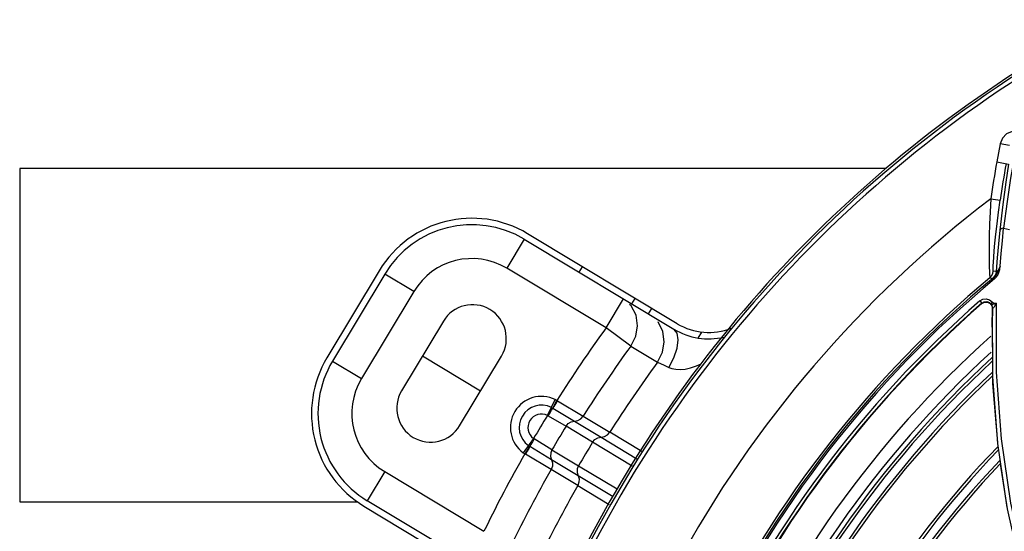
# Model space of a CAD drawing. Extents: x 40.7 to 137.4, y -250.8 to -221.5.
# Tile 112 of 256: x 56.2294 to 56.4068, y -230.4767 to -230.3846. Entities that reach past the tile are written whole.
import ezdxf

# ---------------------------------------------------------------- set-up
doc = ezdxf.new("R2010")
doc.units = 0
doc.header["$MEASUREMENT"] = 0
doc.layers.get('0').update_dxf_attribs({"linetype": 'CONTINUOUS'})

msp = doc.modelspace()

# ---------------------------------------------------------------- linework, layer by layer
at = {"color": 155}
for p, q in [((56.40606861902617, -230.4069305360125), (56.40547061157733, -230.410208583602)), ((56.40774963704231, -230.4072378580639), (56.40606907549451, -230.4069307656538)), ((56.40547012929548, -230.4102084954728), (56.40757721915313, -230.4105938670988)), ((56.4043834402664, -230.416840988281), (56.4060745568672, -230.417086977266)), ((56.40647800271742, -230.4244319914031), (56.40670684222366, -230.4221495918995)), ((56.40670684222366, -230.4221495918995), (56.40779475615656, -230.4224015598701)), ((56.4055477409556, -230.4274682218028), (56.40536899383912, -230.4299456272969)), ((56.40599804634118, -230.4295757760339), (56.40610798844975, -230.4290045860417)), ((56.40422240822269, -230.4310523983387), (56.40475628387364, -230.4311353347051)), ((56.40536783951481, -230.4299474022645), (56.40483234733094, -230.4298649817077)), ((56.40505938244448, -230.4312801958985), (56.40487058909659, -230.431053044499)), ((56.40243452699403, -230.4352199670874), (56.40279780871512, -230.4356373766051)), ((56.40279425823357, -230.4357307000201), (56.40326875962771, -230.4354815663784)), ((56.4027978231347, -230.4356373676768), (56.40279432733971, -230.4357306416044)), ((56.40460899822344, -230.4361193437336), (56.40469500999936, -230.4365456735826)), ((56.40473783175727, -230.4489284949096), (56.40471899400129, -230.4365408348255)), ((56.40532256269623, -230.4356368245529), (56.40544201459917, -230.435632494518)), ((56.40473968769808, -230.445428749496), (56.40466775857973, -230.4382444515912)), ((56.40563544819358, -230.4609004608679), (56.40473783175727, -230.4489284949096)), ((56.40478649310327, -230.4501036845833), (56.40477257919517, -230.4487139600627)), ((56.40570123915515, -230.4614344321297), (56.40478649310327, -230.4501036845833)), ((56.4073588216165, -230.47241399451), (56.40563544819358, -230.4609004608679))]:
    msp.add_line(p, q, dxfattribs=at)
at = {"color": 5}
for p, q in [((56.38546362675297, -230.4114143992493), (56.22938038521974, -230.4114143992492)), ((56.22938038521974, -230.4114143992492), (56.22938038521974, -230.4714143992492)), ((56.22938038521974, -230.4714143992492), (56.29020332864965, -230.4714143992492))]:
    msp.add_line(p, q, dxfattribs=at)
at = {"color": 6, "linetype": 'Continuous'}
for p, q in [((56.32031012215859, -230.424123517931), (56.31716629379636, -230.429355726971)), ((56.32031012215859, -230.424123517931), (56.34728451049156, -230.4403313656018)), ((56.34788182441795, -230.4393372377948), (56.32090744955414, -230.423129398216)), ((56.33505417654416, -230.4401038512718), (56.31716629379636, -230.429355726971)), ((56.33021164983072, -230.4300729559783), (56.33080897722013, -230.429078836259)), ((56.29418789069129, -230.4297913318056), (56.28475640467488, -230.445487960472)), ((56.29518200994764, -230.4303886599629), (56.28575052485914, -230.4460852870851)), ((56.3004142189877, -230.4335324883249), (56.29518200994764, -230.4303886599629)), ((56.3004142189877, -230.4335324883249), (56.2909827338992, -230.4492291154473)), ((56.33505417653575, -230.4401038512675), (56.33819800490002, -230.4348716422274)), ((56.33968888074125, -230.4357674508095), (56.34028620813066, -230.4347733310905)), ((56.33960927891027, -230.4361349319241), (56.33930843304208, -230.4358656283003)), ((56.34268152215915, -230.4375656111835), (56.34327884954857, -230.4365714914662)), ((56.30574972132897, -230.4388747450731), (56.29820453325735, -230.4514320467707)), ((56.33952611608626, -230.4433606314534), (56.33505417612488, -230.440103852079)), ((56.35166950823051, -230.4419259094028), (56.3523195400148, -230.4408440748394)), ((56.33952610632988, -230.4433606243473), (56.34433061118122, -230.4462609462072)), ((56.30197712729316, -230.4451533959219), (56.3124415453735, -230.4514410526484)), ((56.30866895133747, -230.457719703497), (56.31621413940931, -230.4451624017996)), ((56.28575052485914, -230.4460852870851), (56.2909827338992, -230.4492291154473)), ((56.34433060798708, -230.4462609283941), (56.34553483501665, -230.44681701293)), ((56.34553483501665, -230.44681701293), (56.34636821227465, -230.4471996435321)), ((56.32450423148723, -230.4558508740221), (56.32590073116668, -230.4530030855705)), ((56.32630194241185, -230.4532206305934), (56.32618716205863, -230.4531528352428)), ((56.32630194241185, -230.4532206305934), (56.33092496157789, -230.4560115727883)), ((56.32463371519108, -230.455917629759), (56.32783749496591, -230.4578233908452)), ((56.32547718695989, -230.4545743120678), (56.32938294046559, -230.4569055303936)), ((56.33092493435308, -230.4560116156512), (56.33571825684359, -230.4588920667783)), ((56.33263006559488, -230.4607025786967), (56.32783766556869, -230.4578232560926)), ((56.32938329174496, -230.4569055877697), (56.33417562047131, -230.4597851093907)), ((56.34152273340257, -230.4623589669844), (56.33571826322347, -230.4588920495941)), ((56.32199835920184, -230.460021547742), (56.32013961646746, -230.4625916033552)), ((56.32126793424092, -230.461441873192), (56.32040617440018, -230.4627740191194)), ((56.32521990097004, -230.4638340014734), (56.3213280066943, -230.4614796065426)), ((56.32530477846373, -230.4620385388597), (56.32211800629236, -230.4601044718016)), ((56.33973623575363, -230.4650007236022), (56.33263037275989, -230.4607027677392)), ((56.33417591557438, -230.4597853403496), (56.3406259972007, -230.4636850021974)), ((56.32040617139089, -230.4627740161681), (56.32051982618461, -230.4628435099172)), ((56.32515451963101, -230.4656152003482), (56.32051982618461, -230.4628435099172)), ((56.32530477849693, -230.4620385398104), (56.33009702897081, -230.464918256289)), ((56.33001249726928, -230.4667138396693), (56.32522011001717, -230.463834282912)), ((56.33009723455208, -230.4649186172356), (56.33706720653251, -230.4690789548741)), ((56.29515949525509, -230.465981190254), (56.29201566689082, -230.471213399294)), ((56.29515949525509, -230.465981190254), (56.31304737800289, -230.4767293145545)), ((56.32994815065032, -230.4684951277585), (56.32515453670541, -230.4656151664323)), ((56.3363456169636, -230.4704956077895), (56.330012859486, -230.4667140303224)), ((56.3299481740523, -230.4684950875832), (56.33561868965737, -230.4719227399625)), ((56.31899005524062, -230.487421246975), (56.29201566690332, -230.4712133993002)), ((56.29141834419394, -230.4722075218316), (56.31839271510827, -230.4884153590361))]:
    msp.add_line(p, q, dxfattribs=at)
at = {"color": 155}
for points in [[(56.4093420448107, -230.4047376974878), (56.40824173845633, -230.4047291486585), (56.40724187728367, -230.4051425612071), (56.40647918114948, -230.4059099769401), (56.40606861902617, -230.4069305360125)], [(56.40854326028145, -230.4098581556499), (56.40797150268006, -230.4131516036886), (56.40733036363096, -230.4173119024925), (56.40669988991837, -230.4221498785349)], [(56.4075801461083, -230.4105944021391), (56.4071034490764, -230.4138290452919), (56.40655430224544, -230.4178654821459), (56.40601221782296, -230.4224749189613)], [(56.40438344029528, -230.4168409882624), (56.40425830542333, -230.419182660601), (56.40417091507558, -230.4214006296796), (56.40411768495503, -230.4234366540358), (56.40409337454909, -230.4252414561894), (56.40409025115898, -230.426792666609), (56.40410212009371, -230.4280865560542), (56.40412282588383, -230.4291327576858), (56.40414788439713, -230.4299430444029), (56.40417483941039, -230.4305260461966), (56.40419962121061, -230.4308923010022), (56.40422241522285, -230.4310524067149)], [(56.40531094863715, -230.423193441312), (56.40551757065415, -230.4213229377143), (56.40577197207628, -230.4192696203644), (56.40607350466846, -230.4170868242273)], [(56.40669988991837, -230.4221498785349), (56.40635943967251, -230.422204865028), (56.40611739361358, -230.4223178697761), (56.40601238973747, -230.4224749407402)], [(56.40484881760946, -230.4289407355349), (56.40488592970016, -230.4282523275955), (56.40494463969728, -230.4273522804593), (56.4050304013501, -230.4262197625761), (56.40515032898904, -230.4248327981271), (56.40531094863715, -230.423193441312)], [(56.40601221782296, -230.4224749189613), (56.40576195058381, -230.4249777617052), (56.4055477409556, -230.4274682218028)], [(56.40610798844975, -230.4290045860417), (56.40627843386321, -230.4267171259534), (56.40647800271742, -230.4244319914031)], [(56.4048333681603, -230.4298650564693), (56.40482525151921, -230.4297321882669), (56.40482963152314, -230.4294290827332), (56.40484881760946, -230.4289407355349)], [(56.40610231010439, -230.4290043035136), (56.40596537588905, -230.4293046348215), (56.40583536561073, -230.4295781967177), (56.40571306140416, -230.4298268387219), (56.40559590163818, -230.4300597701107), (56.40547461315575, -230.4302914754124), (56.40532963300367, -230.430535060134)], [(56.40610230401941, -230.4290043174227), (56.40599123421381, -230.4292066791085), (56.40588646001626, -230.4293908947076), (56.40578745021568, -230.4295575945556), (56.40569448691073, -230.4297056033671), (56.40560808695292, -230.4298328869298), (56.40553101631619, -230.4299337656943), (56.4054682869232, -230.4300007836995), (56.40542155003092, -230.4300331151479), (56.40538960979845, -230.4300334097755), (56.4053718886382, -230.4300030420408), (56.40536800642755, -230.4299455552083)], [(56.40422240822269, -230.4310523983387), (56.40452825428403, -230.4307198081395), (56.40473747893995, -230.4303148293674), (56.40483234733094, -230.4298649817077)], [(56.40536783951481, -230.4299474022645), (56.40527490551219, -230.4303905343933), (56.40506706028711, -230.4307963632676), (56.40475628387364, -230.4311353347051)], [(56.40487111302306, -230.4310526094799), (56.40481059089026, -230.4310988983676), (56.40477228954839, -230.4311265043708), (56.40475629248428, -230.4311353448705)], [(56.40532963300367, -230.430535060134), (56.40513525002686, -230.4307934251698), (56.40487107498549, -230.4310526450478)], [(56.40506416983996, -230.431280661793), (56.40537992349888, -230.4309639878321), (56.40565253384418, -230.4305767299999), (56.40586026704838, -230.4301093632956), (56.40599804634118, -230.4295757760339)], [(56.40243734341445, -230.4352205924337), (56.40295750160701, -230.4349232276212), (56.40358020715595, -230.4348486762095), (56.40417222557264, -230.4350250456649), (56.40468263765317, -230.4354710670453)], [(56.4027978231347, -230.4356373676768), (56.40320722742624, -230.4354062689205), (56.40368725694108, -230.4353560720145), (56.40413146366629, -230.4354962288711), (56.40450157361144, -230.4358240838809)], [(56.40326875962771, -230.4354815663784), (56.40380109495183, -230.435471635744), (56.40428085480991, -230.4356999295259), (56.40460899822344, -230.4361193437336)], [(56.40450147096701, -230.4358241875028), (56.40448794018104, -230.4357225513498), (56.40455109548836, -230.4355966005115), (56.40467892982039, -230.4354702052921)], [(56.40450160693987, -230.4358240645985), (56.40449854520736, -230.4358188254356), (56.40450215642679, -230.4358211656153), (56.40450764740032, -230.4358241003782), (56.40451526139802, -230.4358273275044), (56.40452548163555, -230.4358304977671), (56.40453889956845, -230.435832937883), (56.40457908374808, -230.4358354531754)], [(56.40471865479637, -230.4365409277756), (56.40469969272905, -230.4362879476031), (56.40462616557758, -230.4360451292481), (56.40450157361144, -230.4358240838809)], [(56.40457908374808, -230.4358354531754), (56.40460532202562, -230.435828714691), (56.40463906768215, -230.4358194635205), (56.40468187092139, -230.4358104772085), (56.40473156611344, -230.4357981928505), (56.40478774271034, -230.4357816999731), (56.40485082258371, -230.4357569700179), (56.40492614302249, -230.4357438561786), (56.40501031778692, -230.4357282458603), (56.40510260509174, -230.4357106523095), (56.40520361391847, -230.435688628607), (56.40531494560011, -230.4356627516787), (56.40543800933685, -230.4356315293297)], [(56.40471703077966, -230.4365872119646), (56.40469920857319, -230.4371274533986), (56.4046827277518, -230.4376800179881), (56.40466772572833, -230.438244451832)], [(56.40468263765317, -230.4354710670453), (56.40471231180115, -230.4355209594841), (56.40475160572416, -230.4355570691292), (56.40480829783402, -230.4355807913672), (56.4048758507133, -230.4355980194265), (56.40494888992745, -230.4356126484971), (56.40502901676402, -230.4356247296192), (56.405118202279, -230.4356328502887), (56.4052158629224, -230.4356371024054), (56.40532256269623, -230.4356368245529)], [(56.40471899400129, -230.4365408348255), (56.40472259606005, -230.4365730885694), (56.40474116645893, -230.4365845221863), (56.40477936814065, -230.4365652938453), (56.40483756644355, -230.4365097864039), (56.40491141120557, -230.4364213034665), (56.40499786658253, -230.436306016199), (56.40509568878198, -230.4361666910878), (56.40520213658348, -230.436006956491)], [(56.40520213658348, -230.436006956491), (56.40531562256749, -230.4358292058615), (56.4054381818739, -230.4356314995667)], [(56.4593401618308, -230.5561987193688), (56.45219387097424, -230.5505074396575), (56.44532276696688, -230.5441472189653), (56.43887165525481, -230.5372097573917), (56.43279880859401, -230.5296064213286), (56.42719885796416, -230.5213925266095), (56.42212435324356, -230.5125866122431), (56.41762273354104, -230.5032028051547), (56.41373674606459, -230.493241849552), (56.41051773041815, -230.4827159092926), (56.40802290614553, -230.4716549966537), (56.40630832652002, -230.460093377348), (56.40542887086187, -230.4480700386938), (56.40544201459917, -230.435632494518)], [(56.40832379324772, -230.4767142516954), (56.40740374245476, -230.4726555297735), (56.40616948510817, -230.4645740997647)]]:
    msp.add_lwpolyline(points, dxfattribs=at)
at = {"color": 6, "linetype": 'Continuous'}
for points in [[(56.33952610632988, -230.4433606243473), (56.34042102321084, -230.4415751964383), (56.34073979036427, -230.4396999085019), (56.34047650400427, -230.4378197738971), (56.33960927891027, -230.4361349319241)], [(56.34433061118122, -230.4462609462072), (56.34522934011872, -230.4444748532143), (56.34555086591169, -230.442597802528), (56.34528912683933, -230.4407150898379), (56.3444219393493, -230.4390276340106)], [(56.34636824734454, -230.4471996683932), (56.34728151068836, -230.4454743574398), (56.34786888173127, -230.4437622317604), (56.34807238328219, -230.442236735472), (56.34787139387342, -230.4410524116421), (56.3472844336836, -230.4403314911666)], [(56.34636821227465, -230.4471996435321), (56.3469326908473, -230.447406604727), (56.34760595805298, -230.447542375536), (56.3483940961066, -230.4475801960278), (56.34929149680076, -230.4474985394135), (56.35028304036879, -230.4472818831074), (56.35135802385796, -230.4469235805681), (56.35221539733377, -230.4465473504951)], [(56.32547647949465, -230.4545737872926), (56.32569403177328, -230.4542278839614), (56.32598076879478, -230.4537580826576), (56.32630225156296, -230.4532208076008)], [(56.32547877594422, -230.454570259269), (56.32565883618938, -230.4542067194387), (56.32590849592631, -230.4537112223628), (56.32618716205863, -230.4531528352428)], [(56.3261871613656, -230.4531528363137), (56.32609254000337, -230.4531012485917), (56.32599703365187, -230.4530513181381), (56.3259006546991, -230.4530030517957)], [(56.32450432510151, -230.4558509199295), (56.32454777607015, -230.4558711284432), (56.32459090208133, -230.4558933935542), (56.32463371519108, -230.455917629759)], [(56.32463370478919, -230.4559176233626), (56.32495689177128, -230.4553869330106), (56.32524935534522, -230.454920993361), (56.32547718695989, -230.4545743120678)], [(56.32520266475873, -230.4544270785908), (56.32529487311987, -230.4544736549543), (56.32538621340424, -230.4545226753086), (56.32547706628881, -230.4545745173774)], [(56.32938310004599, -230.4569055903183), (56.32997183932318, -230.4567945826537), (56.33050708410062, -230.4564842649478), (56.33092493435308, -230.4560116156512)], [(56.32783766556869, -230.4578232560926), (56.32824855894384, -230.4573428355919), (56.32878289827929, -230.4570230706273), (56.32938329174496, -230.4569055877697)], [(56.33417599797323, -230.4597851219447), (56.33476529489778, -230.4596746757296), (56.335300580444, -230.4593647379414), (56.33571825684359, -230.4588920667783)], [(56.32129830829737, -230.4614608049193), (56.32112473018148, -230.4618342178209), (56.3208440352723, -230.4623072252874), (56.32051953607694, -230.4628433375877)], [(56.32132813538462, -230.4614794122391), (56.32123314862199, -230.4614194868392), (56.32114725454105, -230.4613618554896), (56.32106900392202, -230.4613066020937)], [(56.32211811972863, -230.4601045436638), (56.32179848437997, -230.4606437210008), (56.32152439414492, -230.4611207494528), (56.32132813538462, -230.4614794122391)], [(56.32211800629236, -230.4601044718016), (56.32207648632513, -230.4600779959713), (56.32203658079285, -230.4600503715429), (56.32199835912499, -230.4600215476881)], [(56.33263006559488, -230.4607025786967), (56.33304128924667, -230.4602220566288), (56.33357587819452, -230.4599023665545), (56.33417562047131, -230.4597851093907)], [(56.32013961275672, -230.4625916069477), (56.32022740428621, -230.4626539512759), (56.32031626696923, -230.4627147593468), (56.32040617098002, -230.462774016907)], [(56.32530477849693, -230.4620385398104), (56.32507345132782, -230.4626271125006), (56.32504197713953, -230.4632490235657), (56.32522011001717, -230.463834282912)], [(56.32521997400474, -230.4638339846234), (56.3253988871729, -230.4644063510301), (56.32537617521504, -230.465024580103), (56.32515453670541, -230.4656151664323)], [(56.33009702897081, -230.464918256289), (56.32986570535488, -230.465507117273), (56.32983439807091, -230.4661291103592), (56.33001249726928, -230.4667138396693)], [(56.33001258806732, -230.4667140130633), (56.33019221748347, -230.4672866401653), (56.33016965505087, -230.4679045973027), (56.32994815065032, -230.4684951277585)]]:
    msp.add_lwpolyline(points, dxfattribs=at)
for centre, radius, start, end in [((56.53067698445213, -230.5825701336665), 0.224043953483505, 117.9101323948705, 156.4257628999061), ((56.53067698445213, -230.5825701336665), 0.223311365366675, 117.9100754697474, 156.4231452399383), ((56.53067698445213, -230.5825701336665), 0.2244575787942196, 121.1648444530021, 155.7762028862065), ((56.31087863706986, -230.4398201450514), 0.01947198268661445, 58.99999999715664, 148.9999999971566), ((56.31087863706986, -230.4398201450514), 0.01831220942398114, 58.99999999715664, 148.9999999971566), ((56.31087863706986, -230.4398201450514), 0.01220813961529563, 58.99999999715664, 148.9999999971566), ((56.31098193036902, -230.4420185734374), 0.006104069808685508, 329.000000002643, 148.9999999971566), ((56.53067698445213, -230.5825701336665), 0.2420019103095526, 143.935260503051, 147.6711428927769), ((56.35357216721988, -230.4298669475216), 0.01104836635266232, 238.9999999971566, 291.5323141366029), ((56.35357216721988, -230.4298669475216), 0.01220813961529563, 238.9999999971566, 282.9767386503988), ((56.53067698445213, -230.5825701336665), 0.2364697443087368, 143.9352604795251, 147.6425374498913), ((56.30144715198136, -230.4555167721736), 0.01947198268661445, 149.000016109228, 239.0000161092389), ((56.30144715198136, -230.4555167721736), 0.01831220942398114, 148.9999999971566, 238.9999999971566), ((56.53067698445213, -230.5825701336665), 0.2308791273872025, 143.8151677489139, 147.6097558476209), ((56.30144715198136, -230.4555167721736), 0.01220813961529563, 149.000000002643, 238.9999999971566), ((56.30343674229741, -230.4545758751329), 0.006104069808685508, 149.000000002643, 328.9999999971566), ((56.32342918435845, -230.4580430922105), 0.005613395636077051, 63.87818440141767, 234.1248369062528), ((56.32342918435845, -230.4580430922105), 0.004027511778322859, 63.8742753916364, 234.1254297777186), ((56.32342918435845, -230.4580430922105), 0.002441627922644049, 63.87457241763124, 234.1254275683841), ((56.53067698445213, -230.5825701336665), 0.2420019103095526, 148.4240072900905, 149.575992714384), ((56.53067698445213, -230.5825701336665), 0.2381293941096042, 148.4083916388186, 149.5916083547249), ((56.53067698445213, -230.5825701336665), 0.2325387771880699, 148.3940656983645, 149.6059343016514), ((56.53067698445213, -230.5825701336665), 0.2420019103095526, 150.3288406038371, 154.06473948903), ((56.53067698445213, -230.5825701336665), 0.2364697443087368, 150.3574626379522, 154.0647395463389), ((56.53067698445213, -230.5825701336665), 0.2308791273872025, 150.3902442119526, 154.1848338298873)]:
    msp.add_arc(centre, radius, start, end, dxfattribs=at)
at = {"color": 155}
for centre, radius, start, end in [((56.58739727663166, -230.4434616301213), 0.1849397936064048, 169.6416683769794, 171.7239699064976), ((56.58739678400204, -230.4434615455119), 0.1832303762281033, 169.641558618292, 171.7239752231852), ((56.53067698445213, -230.5825701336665), 0.2083655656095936, 127.3091362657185, 151.4670097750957), ((56.53067698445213, -230.5825701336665), 0.1969382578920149, 129.7030441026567, 154.7690517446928), ((56.53067698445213, -230.5825701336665), 0.1966425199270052, 129.7022138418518, 154.769919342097), ((56.53067698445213, -230.5825701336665), 0.1973534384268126, 129.8479015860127, 153.9473457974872), ((56.53067698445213, -230.5825701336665), 0.1953406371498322, 131.0333465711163, 155.7310490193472), ((56.53067698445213, -230.5825701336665), 0.1947878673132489, 131.0338493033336, 155.7320004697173), ((56.53067698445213, -230.5825701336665), 0.1947198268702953, 131.0526434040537, 155.711968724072), ((56.53067698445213, -230.5825701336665), 0.1892692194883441, 131.8563466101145, 157.3056859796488), ((56.53067698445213, -230.5825701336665), 0.1871111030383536, 132.4194790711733, 157.9723449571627), ((56.53067698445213, -230.5825701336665), 0.186260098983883, 132.5841510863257, 158.1055035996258), ((56.53067698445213, -230.5825701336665), 0.1857594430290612, 132.7207677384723, 158.2365964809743), ((56.53067698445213, -230.5825701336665), 0.1842944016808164, 133.1202071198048, 158.6196116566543), ((56.53067698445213, -230.5825701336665), 0.1837938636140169, 133.2565396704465, 158.7502442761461), ((56.53067698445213, -230.5825701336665), 0.174051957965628, 135.8952943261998, 161.2683695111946), ((56.53067698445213, -230.5825701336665), 0.1735513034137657, 136.0300991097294, 161.3964415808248), ((56.53067698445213, -230.5825701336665), 0.1720862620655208, 136.4242077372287, 161.7705226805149), ((56.53067698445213, -230.5825701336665), 0.1715857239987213, 136.5587098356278, 161.8980705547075)]:
    msp.add_arc(centre, radius, start, end, dxfattribs=at)

doc.saveas('drawing.dxf')
